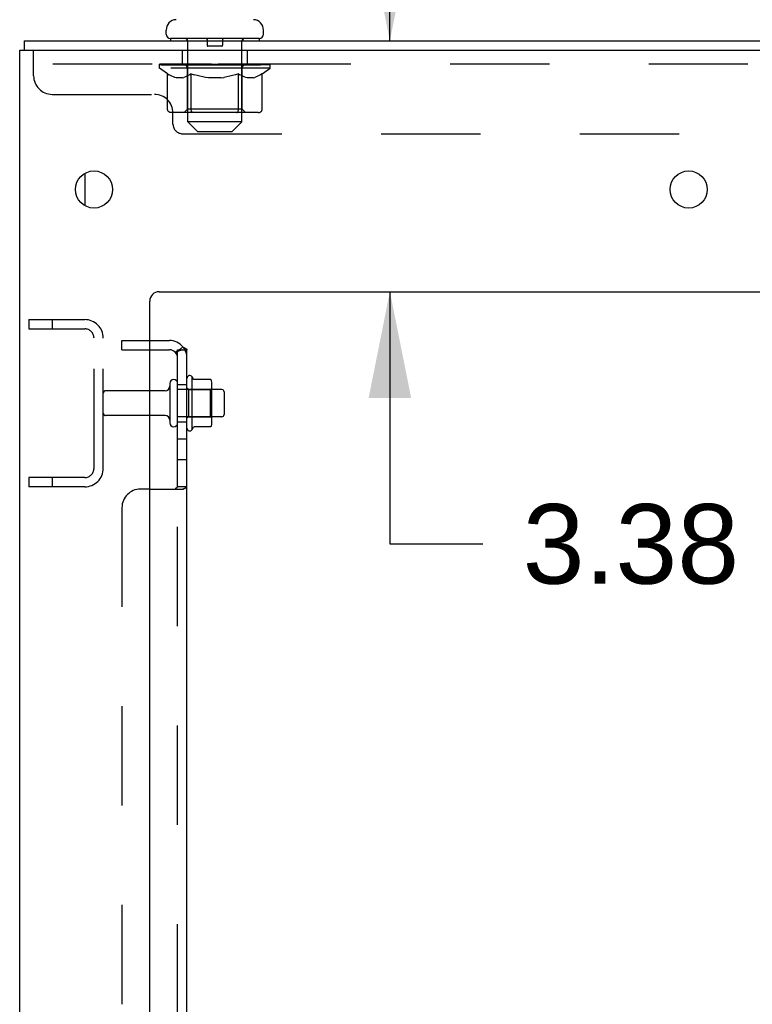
# Model space of a CAD drawing. Header units: inches. Extents: x 0 to 243, y 0 to 157.
# Tile 7 of 27: x 31 to 41, y 122 to 135. Entities that reach past the tile are written whole.
import ezdxf

# ---------------------------------------------------------------- set-up
doc = ezdxf.new("R2010")
doc.units = ezdxf.units.IN
doc.header["$LTSCALE"] = 13.357143
doc.header["$MEASUREMENT"] = 0
doc.linetypes.add('HIDDEN', pattern=[0.2, 0.1, -0.1])
doc.layers.get('0').update_dxf_attribs({"linetype": 'CONTINUOUS'})
for name, color, linetype in [('DEFAULT_2', 8, 'HIDDEN'), ('DIMENSIONS', 7, 'CONTINUOUS'), ('SUBPANELS', 7, 'CONTINUOUS')]:
    doc.layers.add(name, color=color, linetype=linetype)
doc.styles.get("Standard").update_dxf_attribs({"font": 'arial.ttf'})
doc.dimstyles.new('DIMSTYLE_1', dxfattribs={"dimtxt": 1.071429, "dimasz": 1.428571, "dimexe": 0.09, "dimexo": 0.07, "dimgap": 0.0375, "dimtad": 0, "dimtih": 1, "dimtoh": 1, "dimzin": 4, "dimdsep": 46, "dimtxsty": 'Standard', "dimblk": '_FILLED', "dimblk1": '_FILLED', "dimblk2": '_FILLED', "dimcen": 0.09, "dimazin": 1, "dimtfac": 1, "dimtdec": 3, "dimtofl": 0, "dimtmove": 0, "dimatfit": 3, "dimldrblk": '_FILLED', "dimfxl": 0, "dimtolj": 1, "dimtzin": 4, "dimarcsym": 0})

# ---------------------------------------------------------------- blocks, each defined once
blk = doc.blocks.new('_FILLED')
at = {"color": 0, "linetype": 'ByBlock'}
blk.add_solid([(0, 0), (-1, 0.2), (-1, -0.2)], dxfattribs=at)
blk = doc.blocks.new('*D28')
at = {"layer": 'DIMENSIONS', "color": 2, "linetype": 'Continuous'}
for p, q in [((36.191, 134.6), (36.191, 137.457)), ((36.191, 131.225), (36.191, 127.832)), ((36.191, 127.832), (37.441, 127.832))]:
    blk.add_line(p, q, dxfattribs=at)
at = {"layer": 'DIMENSIONS', "color": 2, "linetype": 'Continuous', "xscale": 1.4285714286, "yscale": 1.4285714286, "zscale": 1.4285714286}
for p, rotation in [((36.191, 134.6), 270), ((36.191, 131.225), 90)]:
    blk.add_blockref('_FILLED', p, dxfattribs=dict(at, rotation=rotation))
at = {"layer": 'DIMENSIONS', "color": 2, "linetype": 'Continuous', "insert": (37.977, 128.368), "char_height": 1.0714, "width": 2.91158, "attachment_point": 1, "line_spacing_factor": 0.9}
blk.add_mtext('3.38', dxfattribs=at)

msp = doc.modelspace()

# ---------------------------------------------------------------- linework, layer by layer
at = {"color": 7, "linetype": 'Continuous'}
for p, q in [((33.181, 134.69), (33.181, 134.745)), ((34.491, 134.69), (34.491, 134.745)), ((31.273, 134.6), (31.273, 134.475)), ((31.273, 134.6), (48.961, 134.6)), ((33.241, 134.63), (33.241, 134.6)), ((34.431, 134.63), (33.241, 134.63)), ((34.431, 134.63), (34.431, 134.6)), ((31.211, 44.725), (31.211, 134.475)), ((31.211, 134.475), (48.961, 134.475)), ((33.086, 131.225), (47.336, 131.225)), ((32.961, 46.725), (32.961, 131.1)), ((33.23, 129.99), (33.23, 129.461)), ((33.531, 129.369), (33.531, 130.081)), ((33.549, 130.049), (33.549, 130.049)), ((33.776, 130.044), (33.557, 130.044)), ((33.777, 130.044), (33.776, 130.044)), ((33.797, 129.469), (33.797, 129.981)), ((33.167, 129.891), (32.961, 129.891)), ((33.931, 129.908), (33.797, 129.908)), ((33.961, 129.878), (33.961, 129.572)), ((33.167, 129.559), (32.961, 129.559)), ((33.931, 129.542), (33.797, 129.542)), ((33.776, 129.406), (33.557, 129.406))]:
    msp.add_line(p, q, dxfattribs=at)
at = {"color": 3, "linetype": 'Continuous'}
msp.add_line((32.086, 132.817), (32.086, 132.384), dxfattribs=at)
at = {"color": 7, "linetype": 'Continuous'}
for points in [[(33.557, 130.044), (33.556, 130.044), (33.555, 130.044), (33.554, 130.045), (33.553, 130.045), (33.552, 130.045), (33.552, 130.046), (33.551, 130.046), (33.551, 130.046), (33.551, 130.047), (33.55, 130.047), (33.55, 130.047), (33.55, 130.048), (33.549, 130.048), (33.549, 130.048), (33.549, 130.048), (33.549, 130.049), (33.549, 130.049)], [(33.785, 130.038), (33.784, 130.039), (33.783, 130.041), (33.782, 130.042), (33.78, 130.043), (33.779, 130.043), (33.777, 130.044)], [(33.549, 129.401), (33.549, 129.401), (33.549, 129.401), (33.549, 129.402), (33.549, 129.402), (33.549, 129.402), (33.55, 129.403), (33.55, 129.403), (33.55, 129.403), (33.551, 129.403), (33.551, 129.404), (33.551, 129.404), (33.552, 129.405), (33.552, 129.405), (33.553, 129.405), (33.554, 129.406), (33.555, 129.406), (33.556, 129.406), (33.557, 129.406)], [(33.785, 129.412), (33.784, 129.411), (33.783, 129.409), (33.782, 129.408), (33.78, 129.407), (33.779, 129.407), (33.777, 129.406), (33.776, 129.406)]]:
    msp.add_lwpolyline(points, dxfattribs=at)
for centre in [(32.211, 132.6), (40.211, 132.6)]:
    msp.add_circle(centre, 0.25, dxfattribs=at)
for centre, radius, start, end in [((33.321, 134.745), 0.14, 92.9727, 180), ((34.351, 134.745), 0.14, 0, 87.0273), ((33.241, 134.69), 0.06, 180, 270), ((34.431, 134.69), 0.06, 270, 360), ((33.086, 131.1), 0.125, 90, 180), ((33.499, 130.059), 0.0384, 34.4497, 180), ((33.167, 129.954), 0.0625, 270, 360), ((33.283, 129.99), 0.053, 0, 180), ((32.931, 129.725), 0.698, 27.6814, 30.6631), ((33.656, 129.981), 0.141, 0, 23.95), ((33.931, 129.878), 0.03, 0, 90), ((33.167, 129.497), 0.0625, 0, 90), ((33.931, 129.572), 0.03, 270, 360), ((33.283, 129.461), 0.053, 180, 360), ((33.656, 129.469), 0.141, 336.05, 360), ((33.499, 129.391), 0.0384, 180, 325.5503), ((32.931, 129.725), 0.698, 329.3369, 332.3186)]:
    msp.add_arc(centre, radius, start, end, dxfattribs=at)
at = {"layer": 'DEFAULT_2', "color": 8, "linetype": 'HIDDEN'}
for p, q in [((33.461, 134.63), (33.461, 134.6)), ((33.471, 133.51), (33.471, 134.6)), ((33.731, 134.62), (33.731, 134.54)), ((33.941, 134.62), (33.941, 134.54)), ((34.201, 133.51), (34.201, 134.6)), ((34.211, 134.63), (34.211, 134.6)), ((31.398, 134.13), (31.398, 134.475)), ((33.398, 134.475), (33.398, 134.288)), ((33.931, 134.53), (33.741, 134.53)), ((34.273, 134.475), (34.273, 134.288)), ((49.023, 134.288), (31.398, 134.288)), ((33.092, 134.233), (33.092, 134.288)), ((33.092, 134.28), (33.449, 134.28)), ((33.2, 134.158), (33.092, 134.233)), ((34.579, 134.233), (33.092, 134.233)), ((33.094, 134.28), (33.094, 134.285)), ((33.234, 134.284), (33.094, 134.285)), ((33.104, 134.28), (33.104, 134.288)), ((33.114, 134.276), (33.114, 134.28)), ((33.114, 134.276), (34.557, 134.276)), ((33.125, 134.276), (33.125, 134.28)), ((33.126, 134.276), (33.126, 134.28)), ((33.137, 134.28), (33.137, 134.288)), ((33.157, 134.276), (33.157, 134.28)), ((33.159, 134.276), (33.159, 134.28)), ((33.192, 134.28), (33.192, 134.288)), ((33.209, 134.276), (33.209, 134.28)), ((33.213, 134.276), (33.213, 134.28)), ((33.234, 134.28), (33.234, 134.284)), ((33.266, 134.28), (33.266, 134.288)), ((33.268, 134.276), (33.268, 134.28)), ((33.268, 134.276), (33.268, 134.28)), ((33.271, 134.276), (33.271, 134.28)), ((33.281, 134.276), (33.281, 134.28)), ((33.281, 134.276), (33.281, 134.28)), ((33.285, 134.276), (33.285, 134.28)), ((33.288, 134.276), (33.288, 134.281)), ((33.292, 134.276), (33.292, 134.28)), ((33.312, 134.276), (33.312, 134.28)), ((33.33, 134.276), (33.33, 134.28)), ((33.332, 134.276), (33.332, 134.283)), ((33.358, 134.28), (33.358, 134.288)), ((33.358, 134.276), (33.358, 134.28)), ((33.37, 134.276), (33.37, 134.28)), ((33.375, 134.276), (33.375, 134.28)), ((33.382, 134.276), (33.382, 134.28)), ((33.398, 134.276), (33.398, 134.285)), ((33.419, 134.276), (33.419, 134.28)), ((33.421, 134.276), (33.421, 134.28)), ((33.449, 134.276), (33.449, 134.28)), ((33.527, 134.28), (33.462, 134.28)), ((33.464, 134.28), (33.464, 134.288)), ((33.47, 133.681), (33.47, 134.23)), ((33.472, 134.276), (33.472, 134.28)), ((33.478, 134.276), (33.478, 134.28)), ((33.485, 134.276), (33.485, 134.286)), ((33.492, 134.276), (33.492, 134.28)), ((33.503, 134.276), (33.503, 134.28)), ((33.527, 134.276), (33.527, 134.28)), ((33.615, 134.28), (33.552, 134.28)), ((33.576, 134.276), (33.576, 134.28)), ((33.582, 134.28), (33.582, 134.288)), ((33.586, 134.276), (33.586, 134.28)), ((33.589, 134.276), (33.589, 134.287)), ((33.592, 134.276), (33.592, 134.28)), ((33.601, 134.276), (33.601, 134.28)), ((33.615, 134.276), (33.615, 134.28)), ((33.709, 134.28), (33.652, 134.28)), ((33.668, 134.276), (33.668, 134.28)), ((33.701, 134.28), (33.836, 134.288)), ((33.707, 134.28), (33.707, 134.288)), ((33.707, 134.28), (33.707, 134.288)), ((33.707, 134.288), (33.707, 134.288)), ((33.707, 134.276), (33.707, 134.28)), ((33.709, 134.276), (33.709, 134.28)), ((33.712, 134.276), (33.712, 134.281)), ((33.714, 134.276), (33.714, 134.28)), ((33.808, 134.28), (33.757, 134.28)), ((33.765, 134.276), (33.765, 134.28)), ((33.808, 134.276), (33.808, 134.28)), ((33.833, 134.28), (33.833, 134.28)), ((33.833, 134.276), (33.833, 134.28)), ((33.833, 134.276), (33.833, 134.28)), ((33.836, 134.28), (33.836, 134.288)), ((33.836, 134.288), (33.971, 134.28)), ((33.839, 134.276), (33.839, 134.28)), ((33.839, 134.276), (33.839, 134.28)), ((33.839, 134.28), (33.839, 134.28)), ((33.864, 134.276), (33.864, 134.28)), ((33.864, 134.28), (33.915, 134.28)), ((33.907, 134.276), (33.907, 134.28)), ((33.958, 134.276), (33.958, 134.28)), ((33.959, 134.276), (33.959, 134.281)), ((33.962, 134.276), (33.962, 134.28)), ((33.962, 134.28), (34.02, 134.28)), ((33.964, 134.28), (33.964, 134.288)), ((33.964, 134.288), (33.965, 134.288)), ((33.964, 134.276), (33.964, 134.28)), ((33.965, 134.28), (33.965, 134.288)), ((34.004, 134.276), (34.004, 134.28)), ((34.057, 134.276), (34.057, 134.28)), ((34.057, 134.28), (34.119, 134.28)), ((34.07, 134.276), (34.07, 134.28)), ((34.08, 134.276), (34.08, 134.28)), ((34.083, 134.276), (34.083, 134.287)), ((34.086, 134.276), (34.086, 134.28)), ((34.09, 134.28), (34.09, 134.288)), ((34.096, 134.276), (34.096, 134.28)), ((34.144, 134.276), (34.144, 134.28)), ((34.144, 134.28), (34.21, 134.28)), ((34.168, 134.276), (34.168, 134.28)), ((34.179, 134.276), (34.179, 134.28)), ((34.187, 134.276), (34.187, 134.286)), ((34.194, 134.276), (34.194, 134.28)), ((34.199, 134.276), (34.199, 134.28)), ((34.202, 133.681), (34.202, 134.23)), ((34.208, 134.28), (34.208, 134.288)), ((34.223, 134.276), (34.223, 134.28)), ((34.223, 134.28), (34.579, 134.28)), ((34.25, 134.276), (34.25, 134.28)), ((34.253, 134.276), (34.253, 134.28)), ((34.274, 134.276), (34.274, 134.285)), ((34.289, 134.276), (34.289, 134.28)), ((34.297, 134.276), (34.297, 134.28)), ((34.302, 134.276), (34.302, 134.28)), ((34.314, 134.28), (34.314, 134.288)), ((34.314, 134.276), (34.314, 134.28)), ((34.34, 134.276), (34.34, 134.283)), ((34.342, 134.276), (34.342, 134.28)), ((34.36, 134.276), (34.36, 134.28)), ((34.379, 134.276), (34.379, 134.28)), ((34.383, 134.276), (34.383, 134.281)), ((34.387, 134.276), (34.387, 134.28)), ((34.391, 134.276), (34.391, 134.28)), ((34.391, 134.276), (34.391, 134.28)), ((34.4, 134.276), (34.4, 134.28)), ((34.403, 134.276), (34.403, 134.28)), ((34.404, 134.276), (34.404, 134.28)), ((34.405, 134.28), (34.405, 134.288)), ((34.438, 134.284), (34.578, 134.285)), ((34.438, 134.28), (34.438, 134.284)), ((34.459, 134.276), (34.459, 134.28)), ((34.462, 134.276), (34.462, 134.28)), ((34.472, 134.158), (34.579, 134.233)), ((34.48, 134.28), (34.48, 134.288)), ((34.513, 134.276), (34.513, 134.28)), ((34.515, 134.276), (34.515, 134.28)), ((34.535, 134.28), (34.535, 134.288)), ((34.546, 134.276), (34.546, 134.28)), ((34.547, 134.276), (34.547, 134.28)), ((34.557, 134.276), (34.557, 134.28)), ((34.568, 134.28), (34.568, 134.288)), ((34.578, 134.28), (34.578, 134.285)), ((34.579, 134.233), (34.579, 134.288)), ((33.2, 133.678), (33.2, 134.158)), ((33.2, 134.158), (33.22, 134.144)), ((33.24, 134.133), (33.22, 134.145)), ((33.259, 134.123), (33.24, 134.133)), ((33.278, 134.114), (33.259, 134.123)), ((33.297, 134.108), (33.278, 134.115)), ((33.316, 134.103), (33.297, 134.108)), ((33.402, 134.103), (33.316, 134.103)), ((33.402, 134.103), (33.421, 134.108)), ((33.44, 134.115), (33.421, 134.108)), ((33.459, 134.123), (33.44, 134.114)), ((33.479, 134.133), (33.459, 134.123)), ((33.498, 134.145), (33.478, 134.133)), ((33.518, 134.158), (33.498, 134.144)), ((33.518, 133.678), (33.518, 134.158)), ((33.518, 134.158), (33.558, 134.144)), ((33.598, 134.133), (33.558, 134.145)), ((33.636, 134.123), (33.597, 134.133)), ((33.674, 134.114), (33.635, 134.123)), ((33.712, 134.108), (33.674, 134.115)), ((33.75, 134.103), (33.712, 134.108)), ((33.921, 134.103), (33.75, 134.103)), ((33.921, 134.103), (33.96, 134.108)), ((33.998, 134.115), (33.959, 134.108)), ((34.036, 134.123), (33.997, 134.114)), ((34.075, 134.133), (34.036, 134.123)), ((34.114, 134.145), (34.074, 134.133)), ((34.154, 134.158), (34.114, 134.144)), ((34.154, 133.678), (34.154, 134.158)), ((34.154, 134.158), (34.174, 134.144)), ((34.193, 134.133), (34.174, 134.145)), ((34.213, 134.123), (34.193, 134.133)), ((34.232, 134.114), (34.212, 134.123)), ((34.251, 134.108), (34.232, 134.115)), ((34.27, 134.103), (34.251, 134.108)), ((34.355, 134.103), (34.27, 134.103)), ((34.355, 134.103), (34.374, 134.108)), ((34.394, 134.115), (34.374, 134.108)), ((34.413, 134.123), (34.393, 134.114)), ((34.432, 134.133), (34.412, 134.123)), ((34.452, 134.145), (34.432, 134.133)), ((34.472, 134.158), (34.451, 134.144)), ((34.472, 133.678), (34.472, 134.158)), ((31.648, 133.88), (33.023, 133.88)), ((33.47, 133.681), (33.423, 133.635)), ((34.202, 133.681), (33.47, 133.681)), ((34.202, 133.681), (34.248, 133.635)), ((34.421, 133.635), (33.25, 133.635)), ((33.273, 133.48), (33.273, 133.63)), ((33.531, 133.64), (33.529, 133.643)), ((33.537, 133.636), (33.534, 133.638)), ((33.54, 133.635), (33.537, 133.636)), ((33.543, 133.635), (33.54, 133.635)), ((34.129, 133.635), (34.132, 133.635)), ((34.138, 133.638), (34.14, 133.64)), ((34.14, 133.64), (34.143, 133.643)), ((33.601, 133.38), (33.471, 133.51)), ((34.201, 133.51), (33.471, 133.51)), ((34.071, 133.38), (34.201, 133.51)), ((33.403, 133.35), (47.018, 133.35)), ((33.601, 133.38), (34.071, 133.38)), ((31.336, 130.85), (31.336, 130.725)), ((31.336, 130.85), (32.086, 130.85)), ((31.648, 130.85), (31.648, 130.725)), ((31.336, 130.725), (32.086, 130.725)), ((32.211, 128.85), (32.211, 130.6)), ((32.336, 128.85), (32.336, 130.6)), ((33.336, 129.461), (33.336, 129.99)), ((33.461, 129.391), (33.461, 130.059)), ((32.961, 129.891), (32.366, 129.891)), ((33.797, 129.908), (33.336, 129.908)), ((33.481, 129.909), (33.461, 129.929)), ((33.481, 129.909), (33.481, 129.542)), ((33.481, 129.909), (33.777, 129.909)), ((33.777, 129.909), (33.797, 129.929)), ((33.777, 129.542), (33.777, 129.909)), ((32.961, 129.559), (32.366, 129.559)), ((33.797, 129.542), (33.336, 129.542)), ((33.481, 129.542), (33.461, 129.522)), ((33.481, 129.542), (33.777, 129.542)), ((33.777, 129.542), (33.797, 129.522)), ((31.336, 128.725), (31.336, 128.6)), ((32.086, 128.725), (31.336, 128.725)), ((31.648, 128.725), (31.648, 128.6)), ((32.086, 128.6), (31.336, 128.6))]:
    msp.add_line(p, q, dxfattribs=at)
for points in [[(33.25, 133.635), (33.244, 133.635), (33.238, 133.636), (33.232, 133.638), (33.227, 133.64), (33.221, 133.643), (33.216, 133.646), (33.212, 133.65), (33.208, 133.655), (33.205, 133.66), (33.202, 133.666), (33.201, 133.672), (33.2, 133.678)], [(33.519, 133.666), (33.518, 133.672), (33.518, 133.678)], [(33.52, 133.66), (33.519, 133.666), (33.518, 133.672), (33.518, 133.678)], [(34.151, 133.66), (34.153, 133.666), (34.153, 133.672), (34.154, 133.678)], [(34.153, 133.666), (34.153, 133.672), (34.154, 133.678)], [(34.421, 133.635), (34.427, 133.635), (34.433, 133.636), (34.439, 133.638), (34.445, 133.64), (34.45, 133.643), (34.455, 133.646), (34.46, 133.65), (34.464, 133.655), (34.467, 133.66), (34.469, 133.666), (34.471, 133.672), (34.472, 133.678)], [(33.534, 133.638), (33.531, 133.64), (33.529, 133.643), (33.526, 133.646), (33.524, 133.65), (33.522, 133.655), (33.52, 133.66)], [(33.526, 133.646), (33.524, 133.65), (33.522, 133.655)], [(34.132, 133.635), (34.135, 133.636), (34.138, 133.638)], [(34.143, 133.643), (34.146, 133.646), (34.148, 133.65), (34.15, 133.655), (34.151, 133.66)], [(34.146, 133.646), (34.148, 133.65), (34.15, 133.655)]]:
    msp.add_lwpolyline(points, dxfattribs=at)
for centre, radius, start, end in [((33.441, 134.6), 0.03, 0, 90), ((33.721, 134.62), 0.01, 0, 90), ((33.951, 134.62), 0.01, 90, 180), ((34.231, 134.6), 0.03, 90, 180), ((33.741, 134.54), 0.01, 180, 270), ((33.931, 134.54), 0.01, 270, 360), ((33.423, 134.23), 0.0466, 0, 90), ((34.248, 134.23), 0.0466, 90, 180), ((31.648, 134.13), 0.25, 180, 270), ((33.023, 133.63), 0.25, 0, 90), ((33.403, 133.48), 0.13, 180, 270), ((32.086, 130.6), 0.25, 0, 90), ((32.086, 130.6), 0.125, 0, 90), ((32.366, 129.861), 0.03, 90, 180), ((32.366, 129.589), 0.03, 180, 270), ((32.086, 128.85), 0.25, 270, 360), ((32.086, 128.85), 0.125, 270, 360)]:
    msp.add_arc(centre, radius, start, end, dxfattribs=at)
for centre, major_axis, ratio, start_param, end_param in [((33.836, 134.288), (0.743, 0.008), 0.059247, 2.966439, 3.148681), ((33.069, 134.274), (0.232, 0), 0.060167, 0.426548, 1.470503), ((33.836, 134.288), (0.744, 0), 0.060167, 3.141593, 3.316126), ((33.069, 134.266), (0.232, 0.002), 0.059247, 1.16236, 1.469882), ((33.836, 134.288), (0.743, 0.015), 0.056515, 2.79136, 2.965893), ((33.041, 134.274), (0.232, 0.002), 0.059247, 0.251393, 1.295349), ((33.121, 134.274), (0.232, -0.002), 0.059247, 0.601702, 1.645657), ((33.836, 134.288), (0.743, -0.008), 0.059247, -2.966439, -2.791906), ((33.121, 134.266), (0.232, 0), 0.060167, 1.549477, 1.645036), ((33.041, 134.266), (0.232, 0.005), 0.056515, 1.199244, 1.294804), ((33.125, 134.269), (0.192, 0.002), 0.059247, 1.051627, 1.625044), ((33.102, 134.269), (0.192, 0.004), 0.056515, 0.876548, 1.449966), ((33.169, 134.269), (0.192, 0), 0.060167, 1.226781, 1.800198), ((33.836, 134.288), (0.743, 0.022), 0.052059, 2.616423, 2.790956), ((33.036, 134.274), (0.232, 0.005), 0.056515, 0.076315, 1.120271), ((33.194, 134.274), (0.232, -0.005), 0.056515, 0.77678, 1.820736), ((33.836, 134.288), (0.743, -0.015), 0.056515, -2.79136, -2.616827), ((33.194, 134.266), (0.232, -0.002), 0.059247, 1.724631, 1.82019), ((33.036, 134.266), (0.232, 0.007), 0.052059, 1.024308, 1.119867), ((33.101, 134.269), (0.192, 0.006), 0.052059, 0.701611, 1.275029), ((33.234, 134.269), (0.192, -0.002), 0.059247, 1.401935, 1.975352), ((33.836, 134.288), (0.743, 0.029), 0.046022, 2.441677, 2.61621), ((33.287, 134.274), (0.232, -0.007), 0.052059, 0.951717, 1.995673), ((33.836, 134.288), (0.743, -0.022), 0.052059, -2.616423, -2.441891), ((33.057, 134.274), (0.232, 0.007), 0.052059, -0.098622, 0.945334), ((33.287, 134.266), (0.232, -0.005), 0.056515, 1.899709, 1.995269), ((33.057, 134.266), (0.232, 0.009), 0.046022, 0.849561, 0.945121), ((33.122, 134.269), (0.192, 0.007), 0.046022, 0.526865, 1.100283), ((33.318, 134.269), (0.192, -0.004), 0.056515, 1.577013, 2.150431), ((33.836, 134.288), (0.743, 0.034), 0.038593, 2.267147, 2.44168), ((33.397, 134.274), (0.232, -0.009), 0.046022, 1.126463, 2.170419), ((33.836, 134.288), (0.743, -0.029), 0.046022, -2.441677, -2.267144), ((33.1, 134.274), (0.232, 0.009), 0.046022, -0.273368, 0.770588), ((33.397, 134.266), (0.232, -0.007), 0.052059, 2.074646, 2.170205), ((33.1, 134.266), (0.232, 0.011), 0.038593, 0.675031, 0.77059), ((33.166, 134.269), (0.192, 0.009), 0.038593, 0.352335, 0.925752), ((33.417, 134.269), (0.192, -0.006), 0.052059, 1.75195, 2.325367), ((33.836, 134.288), (0.743, 0.039), 0.030002, 2.09283, 2.267363), ((33.52, 134.274), (0.232, -0.011), 0.038593, 1.300994, 2.344949), ((33.166, 134.274), (0.232, 0.011), 0.038593, -0.447899, 0.596057), ((33.836, 134.288), (0.743, -0.034), 0.038593, -2.267147, -2.092614), ((33.52, 134.266), (0.232, -0.009), 0.046022, 2.249392, 2.344952), ((33.166, 134.266), (0.232, 0.012), 0.030002, 0.500714, 0.596274), ((33.229, 134.269), (0.192, 0.01), 0.030002, 0.178018, 0.751436), ((33.528, 134.269), (0.192, -0.007), 0.046022, 1.926696, 2.500114), ((33.253, 134.274), (0.232, 0.012), 0.030002, -0.622215, 0.421741), ((33.836, 134.288), (0.743, 0.042), 0.020513, 1.918702, 2.093235), ((33.652, 134.274), (0.232, -0.012), 0.030002, 1.47531, 2.519266), ((33.836, 134.288), (0.743, -0.039), 0.030002, -2.09283, -1.918297), ((33.652, 134.266), (0.232, -0.011), 0.038593, 2.423923, 2.519482), ((33.253, 134.266), (0.232, 0.013), 0.020513, 0.326586, 0.422146), ((33.311, 134.269), (0.192, 0.011), 0.020513, 0.00389, 0.577307), ((33.649, 134.269), (0.192, -0.009), 0.038593, 2.101227, 2.674644), ((33.357, 134.274), (0.232, 0.013), 0.020513, -0.796343, 0.247613), ((33.836, 134.288), (0.743, 0.044), 0.010411, 1.744712, 1.919245), ((33.79, 134.274), (0.232, -0.013), 0.020513, 1.649438, 2.693394), ((33.836, 134.288), (0.743, -0.042), 0.020513, -1.918702, -1.744169), ((33.79, 134.266), (0.232, -0.012), 0.030002, 2.598239, 2.693799), ((33.357, 134.266), (0.232, 0.014), 0.010411, 0.152596, 0.248156), ((33.409, 134.269), (0.192, 0.011), 0.010411, 6.113086, 6.686503), ((33.776, 134.269), (0.192, -0.01), 0.030002, 2.275543, 2.848961), ((33.476, 134.274), (0.232, 0.014), 0.010411, -0.970333, -0.000837), ((33.93, 134.274), (0.232, -0.014), 0.010411, 1.823428, 2.867384), ((33.836, 134.288), (0.743, -0.044), 0.010411, -1.744712, -1.570179), ((33.93, 134.266), (0.232, -0.013), 0.020513, 2.772368, 2.867927), ((33.905, 134.269), (0.192, -0.011), 0.020513, 2.449671, 3.023089), ((33.742, 134.274), (0.232, 0.014), 0.010411, 0.274209, 1.318165), ((33.641, 134.269), (0.192, 0.011), 0.010411, -0.000452, 0.517932), ((33.605, 134.266), (0.232, 0.014), 0.010411, 0.099676, 0.195236), ((33.836, 134.288), (0.743, 0.044), 0.010411, -1.571413, -1.39688), ((34.067, 134.266), (0.232, -0.014), 0.010411, 2.946357, 3.041917), ((34.031, 134.269), (0.192, -0.011), 0.010411, 2.623661, 3.142044), ((33.881, 134.274), (0.232, 0.013), 0.020513, 0.448199, 1.492154), ((33.767, 134.269), (0.192, 0.011), 0.020513, 0.118504, 0.691921), ((33.742, 134.266), (0.232, 0.013), 0.020513, 0.273666, 0.369225), ((34.196, 134.274), (0.232, -0.014), 0.010411, -3.140756, -2.17126), ((33.836, 134.288), (0.743, 0.042), 0.020513, -1.397424, -1.222891), ((33.836, 134.288), (0.743, -0.044), 0.010411, 1.222347, 1.39688), ((34.019, 134.274), (0.232, 0.012), 0.030002, 0.622327, 1.666283), ((33.896, 134.269), (0.192, 0.01), 0.030002, 0.292632, 0.86605), ((34.262, 134.269), (0.192, -0.011), 0.010411, 2.738275, 3.311692), ((34.315, 134.274), (0.232, -0.013), 0.020513, 2.89398, 3.937936), ((33.881, 134.266), (0.232, 0.012), 0.030002, 0.447794, 0.543354), ((34.315, 134.266), (0.232, -0.014), 0.010411, 2.893437, 2.988996), ((33.836, 134.288), (0.743, 0.039), 0.030002, -1.223295, -1.048762), ((33.836, 134.288), (0.743, -0.042), 0.020513, 1.048358, 1.222891), ((34.152, 134.274), (0.232, 0.011), 0.038593, 0.796643, 1.840599), ((34.022, 134.269), (0.192, 0.009), 0.038593, 0.466948, 1.040366), ((34.36, 134.269), (0.192, -0.011), 0.020513, 2.564285, 3.137703), ((34.419, 134.274), (0.232, -0.012), 0.030002, 2.719852, 3.763807), ((34.275, 134.274), (0.232, 0.009), 0.046022, 0.971174, 2.01513), ((34.019, 134.266), (0.232, 0.011), 0.038593, 0.62211, 0.71767), ((34.419, 134.266), (0.232, -0.013), 0.020513, 2.719447, 2.815007), ((33.836, 134.288), (0.743, 0.034), 0.038593, -1.048979, -0.874446), ((33.836, 134.288), (0.743, -0.039), 0.030002, 0.874229, 1.048762), ((34.143, 134.269), (0.192, 0.007), 0.046022, 0.641479, 1.214897), ((34.385, 134.274), (0.232, 0.007), 0.052059, 1.14592, 2.189876), ((34.442, 134.269), (0.192, -0.01), 0.030002, 2.390157, 2.963574), ((34.505, 134.274), (0.232, -0.011), 0.038593, 2.545535, 3.589491), ((34.255, 134.269), (0.192, 0.006), 0.052059, 0.816225, 1.389643), ((34.152, 134.266), (0.232, 0.009), 0.046022, 0.796641, 0.892201), ((34.505, 134.266), (0.232, -0.012), 0.030002, 2.545319, 2.640878), ((34.477, 134.274), (0.232, 0.005), 0.056515, 1.320857, 2.364813), ((33.836, 134.288), (0.743, 0.029), 0.046022, -0.874448, -0.699915), ((33.836, 134.288), (0.743, -0.034), 0.038593, 0.699913, 0.874446), ((34.571, 134.274), (0.232, -0.009), 0.046022, 2.371005, 3.41496), ((34.506, 134.269), (0.192, -0.009), 0.038593, 2.21584, 2.789258), ((34.354, 134.269), (0.192, 0.004), 0.056515, 0.991162, 1.564579), ((34.551, 134.274), (0.232, 0.002), 0.059247, 1.495935, 2.539891), ((34.615, 134.274), (0.232, -0.007), 0.052059, 2.196258, 3.240214), ((34.549, 134.269), (0.192, -0.007), 0.046022, 2.04131, 2.614727), ((34.275, 134.266), (0.232, 0.007), 0.052059, 0.971387, 1.066947), ((34.571, 134.266), (0.232, -0.011), 0.038593, 2.371002, 2.466562), ((34.603, 134.274), (0.232, 0), 0.060167, 7.954275, 8.99823), ((34.635, 134.274), (0.232, -0.005), 0.056515, 2.021322, 3.065278), ((33.836, 134.288), (0.743, 0.022), 0.052059, -0.699702, -0.525169), ((33.836, 134.288), (0.743, -0.029), 0.046022, 0.525382, 0.699915), ((34.437, 134.269), (0.192, 0.002), 0.059247, 1.16624, 1.739658), ((34.631, 134.274), (0.232, -0.002), 0.059247, 1.846243, 2.890199), ((34.571, 134.269), (0.192, -0.006), 0.052059, 1.866564, 2.439981), ((34.502, 134.269), (0.192, 0), 0.060167, 1.341394, 1.914812), ((34.57, 134.269), (0.192, -0.004), 0.056515, 1.691627, 2.265045), ((34.547, 134.269), (0.192, -0.002), 0.059247, 1.516549, 2.089966), ((34.385, 134.266), (0.232, 0.005), 0.056515, 1.146324, 1.241883), ((34.615, 134.266), (0.232, -0.009), 0.046022, 2.196472, 2.292031), ((33.836, 134.288), (0.743, 0.015), 0.056515, -0.524765, -0.350233), ((33.836, 134.288), (0.743, -0.022), 0.052059, 0.350636, 0.525169), ((34.603, 134.266), (0.232, -0.002), 0.059247, 7.954896, 8.262418), ((34.477, 134.266), (0.232, 0.002), 0.059247, 1.321402, 1.416962), ((34.635, 134.266), (0.232, -0.007), 0.052059, 2.021726, 2.117285), ((33.836, 134.288), (0.743, 0.008), 0.059247, -0.349687, -0.175154), ((33.836, 134.288), (0.743, -0.015), 0.056515, 0.1757, 0.350233), ((34.551, 134.266), (0.232, 0), 0.060167, 1.496556, 1.592116), ((34.631, 134.266), (0.232, -0.005), 0.056515, 1.846789, 1.942348), ((33.836, 134.288), (0.744, 0), 0.060167, -0.174533, 0), ((33.836, 134.288), (0.743, -0.008), 0.059247, 6.276097, 6.458339)]:
    msp.add_ellipse(centre, major_axis=major_axis, ratio=ratio, start_param=start_param, end_param=end_param, dxfattribs=at)
at = {"layer": 'SUBPANELS', "color": 8, "linetype": 'HIDDEN'}
for p, q in [((32.586, 130.444), (32.586, 130.569)), ((32.586, 130.569), (32.961, 130.569)), ((32.586, 130.444), (32.961, 130.444)), ((33.36, 130.444), (33.31, 130.403)), ((33.316, 130.414), (33.316, 130.415)), ((33.318, 130.416), (33.318, 130.416)), ((33.321, 130.42), (33.322, 130.42)), ((33.323, 130.422), (33.324, 130.423)), ((33.333, 130.422), (33.332, 130.421)), ((33.332, 130.421), (33.332, 130.421)), ((33.332, 130.421), (33.333, 130.421)), ((33.333, 130.421), (33.332, 130.421)), ((33.332, 130.421), (33.332, 130.421)), ((33.332, 130.421), (33.332, 130.421)), ((33.332, 130.421), (33.332, 130.421)), ((33.332, 130.421), (33.332, 130.421)), ((33.334, 130.423), (33.333, 130.422)), ((33.333, 130.421), (33.333, 130.422)), ((33.333, 130.422), (33.334, 130.422)), ((33.334, 130.422), (33.333, 130.422)), ((33.333, 130.422), (33.333, 130.421)), ((33.334, 130.422), (33.335, 130.423)), ((33.335, 130.423), (33.334, 130.423)), ((33.335, 130.423), (33.334, 130.422)), ((33.334, 130.422), (33.334, 130.422)), ((33.336, 130.424), (33.335, 130.423)), ((33.335, 130.423), (33.335, 130.423)), ((33.335, 130.423), (33.336, 130.423)), ((33.336, 130.442), (33.336, 130.444)), ((33.336, 130.423), (33.337, 130.424)), ((33.336, 130.424), (33.337, 130.424)), ((33.337, 130.424), (33.338, 130.424)), ((33.338, 130.424), (33.339, 130.425)), ((33.338, 130.425), (33.339, 130.425)), ((33.339, 130.425), (33.34, 130.426)), ((33.34, 130.425), (33.341, 130.426)), ((33.34, 130.426), (33.342, 130.426)), ((33.341, 130.426), (33.342, 130.427)), ((33.342, 130.426), (33.342, 130.427)), ((33.342, 130.427), (33.343, 130.427)), ((33.344, 130.427), (33.345, 130.428)), ((33.345, 130.428), (33.346, 130.429)), ((33.345, 130.428), (33.346, 130.428)), ((33.346, 130.429), (33.347, 130.429)), ((33.347, 130.429), (33.348, 130.429)), ((33.348, 130.429), (33.349, 130.43)), ((33.349, 130.43), (33.351, 130.431)), ((33.349, 130.43), (33.35, 130.43)), ((33.35, 130.43), (33.352, 130.431)), ((33.351, 130.431), (33.353, 130.431)), ((33.352, 130.431), (33.354, 130.432)), ((33.353, 130.432), (33.354, 130.432)), ((33.354, 130.432), (33.355, 130.433)), ((33.355, 130.432), (33.356, 130.433)), ((33.356, 130.433), (33.357, 130.433)), ((33.356, 130.433), (33.358, 130.433)), ((33.357, 130.433), (33.359, 130.434)), ((33.36, 130.434), (33.361, 130.435)), ((33.361, 130.435), (33.362, 130.435)), ((33.362, 130.435), (33.363, 130.435)), ((33.364, 130.436), (33.365, 130.436)), ((33.365, 130.436), (33.366, 130.436)), ((33.366, 130.436), (33.367, 130.437)), ((33.367, 130.437), (33.368, 130.437)), ((33.368, 130.437), (33.369, 130.438)), ((33.369, 130.438), (33.37, 130.438)), ((33.37, 130.438), (33.371, 130.438)), ((33.371, 130.438), (33.373, 130.439)), ((33.372, 130.439), (33.374, 130.439)), ((33.373, 130.439), (33.375, 130.439)), ((33.374, 130.439), (33.376, 130.44)), ((33.375, 130.439), (33.376, 130.44)), ((33.376, 130.44), (33.377, 130.44)), ((33.377, 130.44), (33.378, 130.44)), ((33.378, 130.44), (33.379, 130.441)), ((33.379, 130.441), (33.38, 130.441)), ((33.38, 130.441), (33.381, 130.441)), ((33.381, 130.441), (33.382, 130.441)), ((33.382, 130.441), (33.383, 130.442)), ((33.383, 130.442), (33.384, 130.442)), ((33.384, 130.442), (33.385, 130.442)), ((33.385, 130.442), (33.386, 130.442)), ((33.386, 130.442), (33.388, 130.443)), ((33.386, 130.442), (33.387, 130.442)), ((33.387, 130.443), (33.388, 130.443)), ((33.388, 130.443), (33.389, 130.443)), ((33.389, 130.443), (33.39, 130.443)), ((33.39, 130.443), (33.391, 130.443)), ((33.391, 130.443), (33.392, 130.443)), ((33.392, 130.443), (33.393, 130.444)), ((33.393, 130.444), (33.392, 130.444)), ((33.393, 130.443), (33.394, 130.444)), ((33.394, 130.444), (33.393, 130.444)), ((33.393, 130.444), (33.393, 130.444)), ((33.395, 130.444), (33.394, 130.444)), ((33.395, 130.444), (33.394, 130.444)), ((33.395, 130.444), (33.396, 130.444)), ((33.395, 130.444), (33.395, 130.444)), ((33.396, 130.444), (33.396, 130.444)), ((33.431, 130.467), (33.434, 130.466)), ((33.438, 130.464), (33.438, 130.464)), ((33.336, 129.975), (33.461, 129.975)), ((33.336, 129.475), (33.461, 129.475)), ((33.336, 129.247), (33.461, 129.247)), ((33.336, 128.966), (33.461, 128.966)), ((32.961, 128.569), (32.836, 128.569)), ((33.311, 128.579), (33.312, 128.58)), ((33.312, 128.58), (33.313, 128.581)), ((33.32, 128.587), (33.32, 128.587)), ((33.321, 128.589), (33.322, 128.589)), ((33.336, 128.603), (33.336, 128.604)), ((33.336, 128.603), (33.336, 128.604)), ((33.336, 128.603), (33.336, 128.604)), ((33.336, 54.596), (33.336, 128.604)), ((33.434, 128.583), (33.435, 128.583)), ((33.438, 128.584), (33.438, 128.584)), ((33.461, 128.603), (33.461, 128.604)), ((32.586, 128.319), (32.586, 54.881))]:
    msp.add_line(p, q, dxfattribs=at)
at = {"layer": 'SUBPANELS', "color": 3, "linetype": 'Continuous'}
for p, q in [((32.961, 130.569), (33.224, 130.569)), ((33.461, 52.756), (33.461, 130.444)), ((32.961, 128.569), (33.407, 128.569))]:
    msp.add_line(p, q, dxfattribs=at)
at = {"layer": 'SUBPANELS', "color": 7, "linetype": 'Continuous'}
for p, q in [((33.407, 130.482), (33.36, 130.444)), ((32.961, 130.444), (33.224, 130.444)), ((33.336, 128.604), (33.336, 130.444)), ((33.336, 130.444), (33.461, 130.444)), ((33.336, 128.604), (33.461, 128.604))]:
    msp.add_line(p, q, dxfattribs=at)
at = {"layer": 'SUBPANELS', "color": 3, "linetype": 'Continuous'}
for points in [[(33.407, 130.482), (33.409, 130.48), (33.412, 130.478), (33.415, 130.475), (33.419, 130.473), (33.422, 130.471), (33.426, 130.469), (33.43, 130.468), (33.434, 130.466), (33.438, 130.464), (33.442, 130.462), (33.445, 130.461), (33.448, 130.459), (33.451, 130.457), (33.454, 130.455), (33.456, 130.453), (33.458, 130.451), (33.46, 130.449), (33.46, 130.447), (33.461, 130.446), (33.461, 130.444)], [(33.407, 128.569), (33.409, 128.571), (33.412, 128.572), (33.415, 128.574), (33.419, 128.576), (33.422, 128.578), (33.426, 128.579)], [(33.426, 128.579), (33.434, 128.583), (33.438, 128.584), (33.442, 128.586), (33.445, 128.587), (33.448, 128.589), (33.451, 128.591), (33.454, 128.593), (33.456, 128.595), (33.458, 128.597), (33.46, 128.599), (33.46, 128.601), (33.461, 128.603), (33.461, 128.604)]]:
    msp.add_lwpolyline(points, dxfattribs=at)
at = {"layer": 'SUBPANELS', "color": 7, "linetype": 'Continuous'}
for points in [[(33.31, 130.403), (33.31, 130.404), (33.31, 130.405), (33.31, 130.405), (33.31, 130.407), (33.311, 130.408), (33.312, 130.409), (33.313, 130.411), (33.314, 130.413), (33.316, 130.414), (33.318, 130.416)], [(33.318, 130.416), (33.322, 130.42), (33.324, 130.423), (33.326, 130.425), (33.328, 130.428), (33.33, 130.43), (33.332, 130.433)], [(33.332, 130.433), (33.333, 130.435), (33.334, 130.438), (33.335, 130.44), (33.336, 130.442)], [(33.31, 128.569), (33.31, 128.571), (33.31, 128.573), (33.31, 128.574), (33.31, 128.576), (33.311, 128.578), (33.312, 128.58), (33.313, 128.581), (33.314, 128.583), (33.316, 128.584), (33.318, 128.586), (33.32, 128.587), (33.322, 128.589)], [(33.322, 128.589), (33.326, 128.592), (33.328, 128.593), (33.33, 128.595), (33.332, 128.596), (33.333, 128.598), (33.334, 128.599), (33.335, 128.601), (33.336, 128.603), (33.336, 128.604)]]:
    msp.add_lwpolyline(points, dxfattribs=at)
at = {"layer": 'SUBPANELS', "color": 8, "linetype": 'HIDDEN'}
for points in [[(33.31, 130.403), (33.31, 130.404), (33.31, 130.404), (33.31, 130.405), (33.31, 130.406), (33.311, 130.407), (33.311, 130.408), (33.312, 130.41), (33.313, 130.411), (33.315, 130.413)], [(33.325, 130.424), (33.327, 130.427), (33.329, 130.429), (33.331, 130.431)], [(33.331, 130.431), (33.332, 130.434), (33.334, 130.436), (33.335, 130.438), (33.335, 130.44), (33.336, 130.442)], [(33.332, 130.421), (33.332, 130.421), (33.332, 130.421)], [(33.343, 130.427), (33.344, 130.427), (33.345, 130.428)], [(33.359, 130.434), (33.36, 130.434), (33.361, 130.435)], [(33.363, 130.435), (33.364, 130.436), (33.365, 130.436)], [(33.393, 130.444), (33.394, 130.444), (33.395, 130.444), (33.395, 130.444)], [(33.394, 130.444), (33.394, 130.444), (33.395, 130.444), (33.395, 130.444)], [(33.396, 130.444), (33.396, 130.444), (33.396, 130.444), (33.395, 130.444)], [(33.409, 130.48), (33.411, 130.478), (33.414, 130.476), (33.417, 130.474), (33.42, 130.472), (33.424, 130.47), (33.428, 130.469), (33.431, 130.467)], [(33.445, 130.461), (33.448, 130.459), (33.45, 130.458), (33.453, 130.456), (33.456, 130.454), (33.457, 130.452), (33.459, 130.451), (33.46, 130.449), (33.46, 130.447), (33.461, 130.445), (33.461, 130.444)], [(33.31, 128.569), (33.31, 128.571), (33.31, 128.572), (33.31, 128.574), (33.31, 128.576), (33.311, 128.577), (33.311, 128.579), (33.312, 128.58), (33.313, 128.582), (33.315, 128.583), (33.316, 128.585), (33.318, 128.586)], [(33.31, 128.569), (33.31, 128.571), (33.31, 128.572), (33.31, 128.574), (33.31, 128.576), (33.311, 128.577), (33.311, 128.579), (33.312, 128.58), (33.313, 128.582)], [(33.31, 128.569), (33.31, 128.571), (33.31, 128.573), (33.31, 128.574), (33.31, 128.576), (33.311, 128.578)], [(33.314, 128.582), (33.314, 128.583), (33.316, 128.584), (33.318, 128.586), (33.32, 128.587)], [(33.315, 128.583), (33.316, 128.585), (33.318, 128.586)], [(33.325, 128.591), (33.327, 128.593), (33.329, 128.594)], [(33.328, 128.593), (33.33, 128.595), (33.332, 128.596), (33.333, 128.598), (33.334, 128.599), (33.335, 128.601), (33.336, 128.603)], [(33.329, 128.594), (33.331, 128.595), (33.332, 128.597), (33.334, 128.598), (33.335, 128.6), (33.335, 128.601), (33.336, 128.603)], [(33.329, 128.594), (33.331, 128.595), (33.332, 128.597), (33.334, 128.598), (33.335, 128.6), (33.335, 128.601), (33.336, 128.603)], [(33.407, 128.569), (33.409, 128.57), (33.411, 128.572), (33.414, 128.574), (33.417, 128.575), (33.42, 128.577), (33.424, 128.578), (33.428, 128.58)], [(33.407, 128.569), (33.409, 128.57), (33.411, 128.572), (33.414, 128.574), (33.417, 128.575)], [(33.407, 128.569), (33.409, 128.571), (33.412, 128.572), (33.415, 128.574)], [(33.445, 128.587), (33.448, 128.589), (33.45, 128.59), (33.453, 128.592), (33.456, 128.594), (33.457, 128.596), (33.459, 128.598), (33.46, 128.6)], [(33.448, 128.589), (33.451, 128.591), (33.454, 128.593), (33.456, 128.595), (33.458, 128.597)], [(33.448, 128.589), (33.45, 128.59), (33.453, 128.592)], [(33.453, 128.592), (33.456, 128.594), (33.457, 128.596), (33.459, 128.598), (33.46, 128.6), (33.46, 128.601), (33.461, 128.603)], [(33.46, 128.599), (33.46, 128.601), (33.461, 128.603), (33.461, 128.604)], [(33.46, 128.601), (33.461, 128.603), (33.461, 128.604)]]:
    msp.add_lwpolyline(points, dxfattribs=at)
at = {"layer": 'SUBPANELS', "color": 3, "linetype": 'Continuous'}
msp.add_arc((33.224, 130.332), 0.237, 39.4342, 90, dxfattribs=at)
at = {"layer": 'SUBPANELS', "color": 8, "linetype": 'HIDDEN'}
for centre, radius, start, end in [((33.224, 130.332), 0.237, 0, 39.4342), ((32.836, 128.319), 0.25, 90, 180)]:
    msp.add_arc(centre, radius, start, end, dxfattribs=at)
at = {"layer": 'SUBPANELS', "color": 7, "linetype": 'Continuous'}
msp.add_arc((33.224, 130.332), 0.112, 0, 90, dxfattribs=at)

# ---------------------------------------------------------------- dimensions: what is measured, and where the dimension line sits
at = {"layer": 'DIMENSIONS', "color": 2, "linetype": 'Continuous'}
dim = msp.add_linear_dim(base=(36.191094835, 131.225050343), p1=(31.335851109, 134.600050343), p2=(33.085851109, 131.225050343), angle=270, dimstyle='DIMSTYLE_1', dxfattribs=at)
dim.commit()
dim.dimension.update_dxf_attribs({"geometry": '*D28', "text_midpoint": (39.429213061, 127.826004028), "dimtype": 160})

doc.saveas('drawing.dxf')
